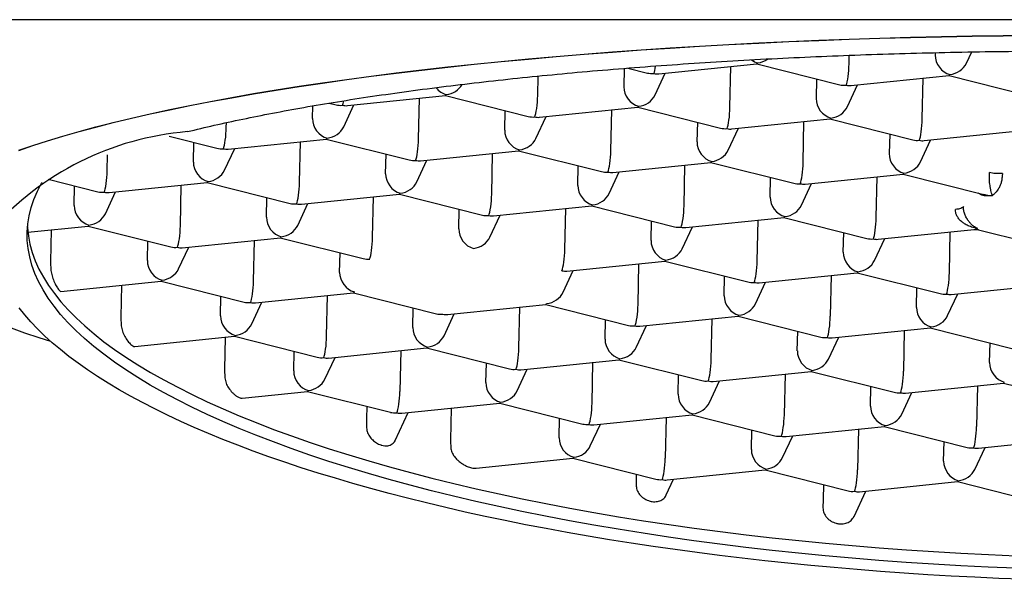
# Model space of a CAD drawing. Header units: millimetres. Extents: x 8 to 789, y 12 to 781.
# Tile 8 of 12: x 400.47 to 407.93, y 721.66 to 725.9. Entities that reach past the tile are written whole.
import ezdxf

# ---------------------------------------------------------------- set-up
doc = ezdxf.new("R2010")
doc.units = ezdxf.units.MM

msp = doc.modelspace()

# ---------------------------------------------------------------- linework, layer by layer
at = {"color": 7, "linetype": 'Continuous', "lineweight": 30}
for p, q in [((423.6542, 725.8986), (393.3463, 725.8986)), ((406.7539, 725.5648), (406.7553, 725.629)), ((407.4066, 725.6489), (407.4062, 725.6313)), ((407.6425, 725.5694), (407.6823, 725.6546)), ((405.0513, 725.53), (405.0483, 725.3907)), ((405.0789, 725.5322), (405.2269, 725.4949)), ((405.3124, 725.4887), (406.0555, 725.5646)), ((405.8519, 725.2357), (405.8585, 725.5445)), ((406.0551, 725.5645), (406.6828, 725.4065)), ((404.396, 725.3241), (404.3992, 725.4716)), ((405.2847, 725.3287), (405.3616, 725.4937)), ((406.5074, 725.4506), (406.5042, 725.3022)), ((406.7683, 725.4003), (407.5114, 725.4761)), ((407.3078, 725.1472), (407.3144, 725.456)), ((407.511, 725.4761), (408.1387, 725.318)), ((406.7406, 725.2403), (406.8175, 725.4053)), ((402.9546, 725.2481), (403.6976, 725.3239)), ((403.494, 724.995), (403.5007, 725.3038)), ((403.6972, 725.3239), (404.3249, 725.1658)), ((402.6905, 725.15), (402.6925, 725.246)), ((402.8178, 725.2672), (402.869, 725.2543)), ((402.9268, 725.0881), (403.0037, 725.2531)), ((404.1463, 725.0616), (404.1495, 725.21)), ((404.4104, 725.1596), (405.1535, 725.2355)), ((404.9499, 724.9066), (404.9565, 725.2154)), ((405.1531, 725.2354), (405.7808, 725.0774)), ((404.3827, 724.9996), (404.4596, 725.1646)), ((405.8663, 725.0712), (406.6094, 725.147)), ((406.609, 725.147), (407.2367, 724.9889)), ((402.0382, 725.0835), (402.0389, 725.1192)), ((405.6054, 725.1215), (405.6022, 724.9731)), ((405.8386, 724.9112), (405.9155, 725.0762)), ((406.4058, 724.8181), (406.4124, 725.1269)), ((401.6065, 725.0159), (401.967, 724.9252)), ((402.0526, 724.919), (402.7956, 724.9948)), ((402.7952, 724.9948), (403.4229, 724.8367)), ((407.0613, 725.0331), (407.0581, 724.8847)), ((407.2944, 724.8227), (407.3714, 724.9877)), ((407.3222, 724.9827), (408.0653, 725.0585)), ((401.7885, 724.8209), (401.7916, 724.9693)), ((402.0248, 724.759), (402.1017, 724.924)), ((402.5921, 724.6659), (402.5987, 724.9747)), ((401.1362, 724.7544), (401.1388, 724.8758)), ((403.2443, 724.7325), (403.2475, 724.8809)), ((403.5084, 724.8305), (404.2515, 724.9064)), ((404.0479, 724.5775), (404.0546, 724.8863)), ((404.2511, 724.9063), (404.8788, 724.7483)), ((403.4807, 724.6705), (403.5576, 724.8355)), ((404.7002, 724.644), (404.7034, 724.7924)), ((404.9643, 724.7421), (405.7074, 724.8179)), ((405.5038, 724.489), (405.5104, 724.7978)), ((405.707, 724.8179), (406.3347, 724.6598)), ((400.6896, 724.6906), (401.065, 724.5961)), ((404.9366, 724.5821), (405.0135, 724.7471)), ((406.1561, 724.5556), (406.1593, 724.704)), ((406.4202, 724.6536), (407.1633, 724.7294)), ((406.9597, 724.4005), (406.9663, 724.7093)), ((407.1629, 724.7294), (407.7742, 724.5755)), ((400.8865, 724.4918), (400.8896, 724.6402)), ((401.1506, 724.5899), (401.8936, 724.6657)), ((401.6901, 724.3368), (401.6967, 724.6456)), ((401.8932, 724.6657), (402.5209, 724.5076)), ((406.3925, 724.4936), (406.4694, 724.6586)), ((401.1228, 724.4299), (401.1997, 724.5949)), ((402.3424, 724.4034), (402.3455, 724.5518)), ((402.6065, 724.5014), (403.3495, 724.5773)), ((403.1459, 724.2484), (403.1526, 724.5572)), ((403.3491, 724.5772), (403.9768, 724.4192)), ((402.5787, 724.3414), (402.6556, 724.5064)), ((403.7982, 724.3149), (403.8014, 724.4633)), ((404.0623, 724.413), (404.8054, 724.4888)), ((404.6018, 724.1599), (404.6085, 724.4687)), ((404.805, 724.4888), (405.4327, 724.3307)), ((404.0346, 724.253), (404.1115, 724.418)), ((405.5182, 724.3245), (406.2613, 724.4003)), ((406.2609, 724.4003), (406.8886, 724.2423)), ((400.5358, 724.2901), (400.9916, 724.3366)), ((400.9912, 724.3366), (401.6189, 724.1785)), ((405.2541, 724.2265), (405.2573, 724.3749)), ((405.4905, 724.1645), (405.5674, 724.3295)), ((406.0577, 724.0714), (406.0643, 724.3802)), ((400.7124, 724.3081), (400.7072, 724.0649)), ((401.7045, 724.1723), (402.4475, 724.2482)), ((402.4471, 724.2481), (403.0748, 724.0901)), ((406.71, 724.138), (406.7132, 724.2864)), ((406.9463, 724.076), (407.0233, 724.2411)), ((406.9741, 724.2361), (407.7005, 724.3102)), ((407.5136, 723.983), (407.5202, 724.2918)), ((407.7333, 724.3077), (408.3274, 724.1581)), ((401.4404, 724.0743), (401.4435, 724.2227)), ((401.6767, 724.0123), (401.7536, 724.1773)), ((402.244, 723.9193), (402.2506, 724.228)), ((402.8962, 723.9858), (402.8994, 724.1342)), ((400.7072, 724.0649), (400.7102, 723.9998)), ((404.6162, 723.9954), (405.3593, 724.0712)), ((405.1557, 723.7423), (405.1623, 724.0511)), ((405.3589, 724.0712), (405.9866, 723.9132)), ((404.5885, 723.8354), (404.6654, 724.0004)), ((405.808, 723.8089), (405.8112, 723.9573)), ((406.0721, 723.907), (406.8152, 723.9828)), ((406.6182, 723.9627), (406.6116, 723.6539)), ((406.8148, 723.9827), (407.4425, 723.8247)), ((400.7847, 723.8414), (401.5455, 723.9191)), ((401.2453, 723.8884), (401.2401, 723.6452)), ((401.5451, 723.919), (402.1728, 723.761)), ((406.0444, 723.7469), (406.1213, 723.912)), ((407.2639, 723.7205), (407.2671, 723.8689)), ((407.528, 723.8185), (408.2711, 723.8943)), ((401.9943, 723.6567), (401.9974, 723.8051)), ((402.2584, 723.7548), (403.0014, 723.8306)), ((402.7979, 723.5017), (402.8045, 723.8105)), ((403.001, 723.8306), (403.6287, 723.6725)), ((407.5002, 723.6585), (407.5772, 723.8235)), ((402.2306, 723.5948), (402.3075, 723.7598)), ((403.7142, 723.6663), (404.4573, 723.7421)), ((404.2537, 723.4132), (404.2604, 723.722)), ((404.4569, 723.7421), (405.0846, 723.5841)), ((401.2401, 723.6452), (401.2431, 723.5801)), ((403.4501, 723.5683), (403.4533, 723.7167)), ((403.6865, 723.5063), (403.7634, 723.6713)), ((405.1701, 723.5778), (405.9132, 723.6537)), ((405.9128, 723.6536), (406.5405, 723.4956)), ((404.906, 723.4798), (404.9092, 723.6282)), ((405.1424, 723.4178), (405.2193, 723.5829)), ((405.7096, 723.3248), (405.7162, 723.6336)), ((401.3453, 723.4245), (402.0994, 723.5015)), ((402.0287, 723.4943), (402.0235, 723.2511)), ((402.099, 723.5015), (402.7267, 723.3434)), ((406.3619, 723.3914), (406.3651, 723.5398)), ((406.5983, 723.3294), (406.6752, 723.4944)), ((406.626, 723.4894), (407.3691, 723.5652)), ((407.1721, 723.5451), (407.1655, 723.2363)), ((407.3687, 723.5652), (407.9963, 723.4072)), ((407.8178, 723.3029), (407.821, 723.4513)), ((402.5482, 723.2392), (402.5513, 723.3876)), ((402.8123, 723.3372), (403.5553, 723.413)), ((403.3584, 723.3929), (403.3517, 723.0841)), ((403.5549, 723.413), (404.1826, 723.255)), ((402.7845, 723.1772), (402.8614, 723.3422)), ((404.004, 723.1507), (404.0072, 723.2991)), ((404.2681, 723.2487), (405.0112, 723.3246)), ((404.8076, 722.9957), (404.8142, 723.3045)), ((405.0108, 723.3245), (405.6385, 723.1665)), ((402.0235, 723.2511), (402.0266, 723.1859)), ((404.2404, 723.0887), (404.3173, 723.2538)), ((405.4599, 723.0623), (405.4631, 723.2107)), ((405.724, 723.1603), (406.4671, 723.2361)), ((406.2701, 723.216), (406.2635, 722.9072)), ((406.4667, 723.2361), (407.0944, 723.0781)), ((405.6963, 723.0003), (405.7732, 723.1653)), ((406.9158, 722.9738), (406.919, 723.1222)), ((407.1799, 723.0718), (407.923, 723.1477)), ((407.726, 723.1276), (407.7194, 722.8188)), ((407.9225, 723.1476), (408.5502, 722.9896)), ((402.159, 723.0335), (402.6533, 723.0839)), ((402.6529, 723.0839), (403.2806, 722.9259)), ((407.1521, 722.9118), (407.2291, 723.0769)), ((403.3661, 722.9196), (404.1092, 722.9955)), ((404.1088, 722.9954), (404.7365, 722.8374)), ((403.1021, 722.9708), (403.1002, 722.8802)), ((403.3168, 722.7134), (403.4153, 722.9247)), ((403.7402, 722.9578), (403.735, 722.7147)), ((404.822, 722.8312), (405.5651, 722.907)), ((405.5647, 722.907), (406.1924, 722.7489)), ((403.1002, 722.8802), (403.0995, 722.8162)), ((404.5579, 722.7332), (404.5611, 722.8816)), ((404.7943, 722.6712), (404.8712, 722.8362)), ((405.3681, 722.8869), (405.3615, 722.5781)), ((406.0138, 722.6447), (406.017, 722.7931)), ((406.2779, 722.7427), (407.021, 722.8186)), ((406.824, 722.7985), (406.8174, 722.4897)), ((407.0206, 722.8185), (407.6483, 722.6605)), ((403.735, 722.7147), (403.7388, 722.6496)), ((406.2502, 722.5827), (406.3271, 722.7478)), ((407.4697, 722.5562), (407.4729, 722.7046)), ((407.7338, 722.6543), (408.4769, 722.7301)), ((407.706, 722.4943), (407.783, 722.6593)), ((403.9311, 722.5032), (404.6631, 722.5779)), ((404.6627, 722.5779), (405.2904, 722.4198)), ((405.1418, 722.4572), (405.1415, 722.4419)), ((405.3759, 722.4136), (406.119, 722.4895)), ((406.1186, 722.4894), (406.7463, 722.3314)), ((405.1415, 722.4419), (405.1408, 722.3777)), ((405.3699, 722.3002), (405.4251, 722.4187)), ((406.5594, 722.3784), (406.557, 722.2667)), ((406.8318, 722.3252), (407.5749, 722.401)), ((407.5744, 722.401), (408.2021, 722.2429)), ((406.7916, 722.1384), (406.881, 722.3302)), ((406.557, 722.2667), (406.5562, 722.2025))]:
    msp.add_line(p, q, dxfattribs=at)
at = {"color": 7, "linetype": 'Continuous', "lineweight": 30, "flags": 128}
for points in [[(400.4674, 724.9101), (400.5732, 724.9466), (400.6844, 724.9826), (400.801, 725.018), (400.923, 725.0529), (401.0502, 725.0872), (401.1825, 725.121), (401.3199, 725.1541), (401.4622, 725.1866), (401.6095, 725.2184), (401.7614, 725.2495), (401.9181, 725.2799), (402.0793, 725.3096), (402.2449, 725.3386), (402.4149, 725.3667), (402.5891, 725.3941), (402.7674, 725.4207), (402.9496, 725.4465), (403.1357, 725.4714), (403.3255, 725.4955), (403.5189, 725.5187), (403.7158, 725.541), (403.916, 725.5624), (404.1194, 725.5829), (404.3258, 725.6024), (404.5351, 725.621), (404.7472, 725.6386), (404.9618, 725.6553), (405.179, 725.671), (405.3985, 725.6857), (405.6201, 725.6993), (405.8438, 725.712), (406.0693, 725.7237), (406.2965, 725.7343), (406.5253, 725.7438), (406.7555, 725.7524), (406.9869, 725.7598), (407.2194, 725.7663), (407.4528, 725.7716), (407.687, 725.7759), (407.9218, 725.7792), (408.157, 725.7813)], [(400.4674, 724.9085), (400.5732, 724.945), (400.6844, 724.9809), (400.801, 725.0164), (400.923, 725.0513), (401.0502, 725.0856), (401.1825, 725.1193), (401.3199, 725.1524), (401.4622, 725.1849), (401.6095, 725.2167), (401.7614, 725.2479), (401.9181, 725.2783), (402.0793, 725.308), (402.2449, 725.3369), (402.4149, 725.3651), (402.5891, 725.3925), (402.7674, 725.4191), (402.9496, 725.4448), (403.1357, 725.4698), (403.3255, 725.4938), (403.5189, 725.517), (403.7158, 725.5393), (403.916, 725.5607), (404.1194, 725.5812), (404.3258, 725.6008), (404.5351, 725.6194), (404.7472, 725.637), (404.9618, 725.6536), (405.179, 725.6693), (405.3985, 725.684), (405.6201, 725.6977), (405.8438, 725.7104), (406.0693, 725.722), (406.2965, 725.7326), (406.5253, 725.7422), (406.7555, 725.7507), (406.9869, 725.7582), (407.2194, 725.7646), (407.4528, 725.77), (407.687, 725.7743), (407.9218, 725.7775), (408.157, 725.7797)], [(408.0148, 721.7448), (407.8067, 721.7535), (407.599, 721.7638), (407.3919, 721.7757), (407.1856, 721.7893), (406.9802, 721.8044), (406.7759, 721.8211), (406.5727, 721.8393), (406.3708, 721.8592), (406.1705, 721.8805), (405.9717, 721.9035), (405.7746, 721.9279), (405.5794, 721.9538), (405.3863, 721.9812), (405.1952, 722.01), (405.0065, 722.0403), (404.8201, 722.0721), (404.6362, 722.1052), (404.455, 722.1397), (404.2766, 722.1755), (404.1011, 722.2127), (403.9286, 722.2512), (403.7592, 722.2909), (403.593, 722.3319), (403.4303, 722.3742), (403.271, 722.4176), (403.1153, 722.4621), (402.9633, 722.5079), (402.8151, 722.5547), (402.6708, 722.6025), (402.5304, 722.6514), (402.3942, 722.7014), (402.2622, 722.7522), (402.1344, 722.8041), (402.011, 722.8568), (401.8921, 722.9103), (401.7777, 722.9647), (401.6679, 723.0199), (401.5628, 723.0759), (401.4624, 723.1325), (401.3669, 723.1898), (401.2762, 723.2478), (401.1905, 723.3063), (401.1099, 723.3654), (401.0342, 723.425), (400.9637, 723.4851), (400.8984, 723.5456), (400.8383, 723.6065), (400.7834, 723.6677), (400.7339, 723.7293), (400.6896, 723.7911), (400.6507, 723.8531), (400.6172, 723.9154), (400.5891, 723.9777), (400.5664, 724.0401), (400.5492, 724.1026), (400.5374, 724.1651), (400.5311, 724.2276), (400.5302, 724.29), (400.5348, 724.3522), (400.5449, 724.4143), (400.5604, 724.4762), (400.5813, 724.5379), (400.6077, 724.5992), (400.6395, 724.6603), (400.6429, 724.6661)], [(400.5327, 724.3316), (400.5331, 724.323), (400.5394, 724.2605), (400.5512, 724.198), (400.5685, 724.1356), (400.5912, 724.0731), (400.6193, 724.0108), (400.6528, 723.9486), (400.6917, 723.8865), (400.7359, 723.8247), (400.7855, 723.7632), (400.8403, 723.7019), (400.9005, 723.641), (400.9658, 723.5805), (401.0363, 723.5204), (401.1119, 723.4608), (401.1926, 723.4017), (401.2783, 723.3432), (401.3689, 723.2852), (401.4644, 723.2279), (401.5648, 723.1713), (401.6699, 723.1153), (401.7797, 723.0602), (401.8941, 723.0058), (402.0131, 722.9522), (402.1365, 722.8995), (402.2642, 722.8477), (402.3963, 722.7968), (402.5325, 722.7469), (402.6728, 722.698), (402.8171, 722.6501), (402.9653, 722.6033), (403.1173, 722.5576), (403.273, 722.513), (403.4323, 722.4696), (403.5951, 722.4273), (403.7612, 722.3863), (403.9306, 722.3466), (404.1031, 722.3081), (404.2786, 722.2709), (404.4571, 722.2351), (404.6383, 722.2006), (404.8221, 722.1675), (405.0085, 722.1358), (405.1973, 722.1055), (405.3883, 722.0766), (405.5815, 722.0492), (405.7767, 722.0233), (405.9737, 721.9989), (406.1725, 721.976), (406.3729, 721.9546), (406.5747, 721.9348), (406.7779, 721.9165), (406.9823, 721.8998), (407.1877, 721.8847), (407.394, 721.8711), (407.601, 721.8592), (407.8087, 721.8489), (408.0169, 721.8402)], [(408.0671, 721.6617), (407.887, 721.6687), (407.7072, 721.6768), (407.5279, 721.6861), (407.3489, 721.6965), (407.1706, 721.7082), (406.9928, 721.7209), (406.8158, 721.7348), (406.6396, 721.7499), (406.4643, 721.7661), (406.29, 721.7834), (406.1168, 721.8018), (405.9446, 721.8213), (405.7737, 721.8419), (405.6041, 721.8636), (405.4359, 721.8864), (405.2692, 721.9103), (405.104, 721.9352), (404.9405, 721.9612), (404.7786, 721.9881), (404.6185, 722.0161), (404.4603, 722.0452), (404.3041, 722.0751), (404.1498, 722.1061), (403.9976, 722.1381), (403.8476, 722.1709), (403.6998, 722.2047), (403.5544, 722.2395), (403.4112, 722.2751), (403.2706, 722.3116), (403.1324, 722.349), (402.9968, 722.3872), (402.8638, 722.4262), (402.7336, 722.4661), (402.6061, 722.5067), (402.4814, 722.5481), (402.3596, 722.5902), (402.2408, 722.6331), (402.1249, 722.6767), (402.0121, 722.721), (401.9025, 722.7659), (401.7959, 722.8115), (401.6926, 722.8577), (401.5926, 722.9046), (401.4959, 722.952), (401.4025, 722.9999), (401.3125, 723.0484), (401.226, 723.0974), (401.1429, 723.1469), (401.0634, 723.1968), (400.9874, 723.2472), (400.9151, 723.298), (400.8463, 723.3492), (400.7813, 723.4007), (400.7199, 723.4526), (400.6623, 723.5048), (400.6084, 723.5573), (400.5583, 723.6101), (400.512, 723.6631), (400.4695, 723.7163)], [(400.71, 723.4614), (400.6213, 723.4896), (400.5131, 723.526), (400.4105, 723.563)]]:
    msp.add_lwpolyline(points, dxfattribs=at)
at = {"color": 7, "linetype": 'Continuous', "lineweight": 30}
msp.add_arc((401.9289, 722.8256), 2.233, 94.77204, 138.38102, dxfattribs=at)
for centre, major_axis, ratio, start_param, end_param in [((406.0643, 725.6911), (-0.0759, 0.1067), 0.796381, 1.971627, 2.390295), ((406.0643, 725.6911), (0.1241, 0.059), 0.842298, 4.312246, 4.916125), ((407.5201, 725.6026), (-0.0759, 0.1067), 0.796381, 0.819499, 2.390295), ((405.2783, 725.6109), (0.0092, 0.1265), 0.139474, 3.492747, 4.201864), ((406.0643, 725.6911), (0.0092, 0.1265), 0.139474, 3.16613, 3.492747), ((406.7342, 725.5224), (0.0092, 0.1265), 0.139474, 3.492747, 5.063543), ((407.5201, 725.6026), (0.1241, 0.059), 0.842298, 4.312246, 5.488223), ((405.2783, 725.6109), (0.1241, 0.059), 0.842298, 3.936555, 4.312246), ((405.2783, 725.6109), (-0.0759, 0.1067), 0.796381, 2.390295, 2.716913), ((407.5201, 725.6026), (0.0092, 0.1265), 0.139474, 3.16613, 3.492747), ((403.7064, 725.4505), (-0.0759, 0.1067), 0.796381, 1.629848, 2.390295), ((403.7064, 725.4505), (0.1241, 0.059), 0.842298, 4.312246, 5.408163), ((405.1623, 725.362), (-0.0759, 0.1067), 0.796381, 0.819499, 2.390295), ((406.7342, 725.5224), (0.1241, 0.059), 0.842298, 3.936555, 4.312246), ((406.7342, 725.5224), (-0.0759, 0.1067), 0.796381, 2.390295, 2.716913), ((402.9204, 725.3702), (0.0092, 0.1265), 0.139474, 3.492747, 3.970555), ((403.7064, 725.4505), (0.0092, 0.1265), 0.139474, 3.16613, 3.492747), ((404.3763, 725.2818), (0.0092, 0.1265), 0.139474, 3.492747, 5.063543), ((405.1623, 725.362), (0.1241, 0.059), 0.842298, 4.312246, 5.488223), ((406.6182, 725.2735), (-0.0759, 0.1067), 0.796381, 0.819499, 2.390295), ((402.9204, 725.3702), (0.1241, 0.059), 0.842298, 3.936555, 4.312246), ((402.9204, 725.3702), (-0.0759, 0.1067), 0.796381, 2.390295, 2.716913), ((405.1623, 725.362), (0.0092, 0.1265), 0.139474, 3.16613, 3.492747), ((405.8322, 725.1933), (0.0092, 0.1265), 0.139474, 3.492747, 5.063543), ((406.6182, 725.2735), (0.1241, 0.059), 0.842298, 4.312246, 5.488223), ((402.8044, 725.1214), (-0.0759, 0.1067), 0.796381, 0.819499, 2.390295), ((404.3763, 725.2818), (0.1241, 0.059), 0.842298, 3.936555, 4.312246), ((404.3763, 725.2818), (-0.0759, 0.1067), 0.796381, 2.390295, 2.716913), ((406.6182, 725.2735), (0.0092, 0.1265), 0.139474, 3.16613, 3.492747), ((407.2881, 725.1049), (0.0092, 0.1265), 0.139474, 3.492747, 5.063543), ((402.0184, 725.0411), (0.0092, 0.1265), 0.139474, 3.492747, 5.063543), ((402.8044, 725.1214), (0.1241, 0.059), 0.842298, 4.312246, 5.488223), ((404.2603, 725.0329), (-0.0759, 0.1067), 0.796381, 0.819499, 2.390295), ((405.8322, 725.1933), (0.1241, 0.059), 0.842298, 3.936555, 4.312246), ((405.8322, 725.1933), (-0.0759, 0.1067), 0.796381, 2.390295, 2.716913), ((402.8044, 725.1214), (0.0092, 0.1265), 0.139474, 3.16613, 3.492747), ((403.4743, 724.9527), (0.0092, 0.1265), 0.139474, 3.492747, 5.063543), ((404.2603, 725.0329), (0.1241, 0.059), 0.842298, 4.312246, 5.488223), ((407.2881, 725.1049), (0.1241, 0.059), 0.842298, 3.936555, 4.312246), ((407.2881, 725.1049), (-0.0759, 0.1067), 0.796381, 2.390295, 2.716913), ((402.0184, 725.0411), (0.1241, 0.059), 0.842298, 3.936555, 4.312246), ((402.0184, 725.0411), (-0.0759, 0.1067), 0.796381, 2.390295, 2.716913), ((404.2603, 725.0329), (0.0092, 0.1265), 0.139474, 3.16613, 3.492747), ((405.7162, 724.9444), (-0.0759, 0.1067), 0.796381, 0.819499, 2.390295), ((405.7162, 724.9444), (0.1241, 0.059), 0.842298, 4.312246, 5.488223), ((403.4743, 724.9527), (0.1241, 0.059), 0.842298, 3.936555, 4.312246), ((404.9302, 724.8642), (0.0092, 0.1265), 0.139474, 3.492747, 5.063543), ((407.172, 724.856), (-0.0759, 0.1067), 0.796381, 0.819499, 2.390295), ((401.9024, 724.7923), (-0.0759, 0.1067), 0.796381, 0.819499, 2.390295), ((403.4743, 724.9527), (-0.0759, 0.1067), 0.796381, 2.390295, 2.716913), ((405.7162, 724.9444), (0.0092, 0.1265), 0.139474, 3.16613, 3.492747), ((406.3861, 724.7758), (0.0092, 0.1265), 0.139474, 3.492747, 5.063543), ((407.172, 724.856), (0.1241, 0.059), 0.842298, 4.312246, 5.488223), ((401.1164, 724.712), (0.0092, 0.1265), 0.139474, 3.492747, 5.063543), ((401.9024, 724.7923), (0.1241, 0.059), 0.842298, 4.312246, 5.488223), ((403.3583, 724.7038), (-0.0759, 0.1067), 0.796381, 0.819499, 2.390295), ((404.9302, 724.8642), (0.1241, 0.059), 0.842298, 3.936555, 4.312246), ((404.9302, 724.8642), (-0.0759, 0.1067), 0.796381, 2.390295, 2.716913), ((407.172, 724.856), (0.0092, 0.1265), 0.139474, 3.16613, 3.492747), ((401.9024, 724.7923), (0.0092, 0.1265), 0.139474, 3.16613, 3.492747), ((402.5723, 724.6236), (0.0092, 0.1265), 0.139474, 3.492747, 5.063543), ((403.3583, 724.7038), (0.1241, 0.059), 0.842298, 4.312246, 5.488223), ((404.8142, 724.6153), (-0.0759, 0.1067), 0.796381, 0.819499, 2.390295), ((406.3861, 724.7758), (0.1241, 0.059), 0.842298, 3.936555, 4.312246), ((406.3861, 724.7758), (-0.0759, 0.1067), 0.796381, 2.390295, 2.716913), ((401.1164, 724.712), (0.1241, 0.059), 0.842298, 3.936555, 4.312246), ((401.1164, 724.712), (-0.0759, 0.1067), 0.796381, 2.390295, 2.716913), ((403.3583, 724.7038), (0.0092, 0.1265), 0.139474, 3.16613, 3.492747), ((404.0282, 724.5351), (0.0092, 0.1265), 0.139474, 3.492747, 5.063543), ((404.8142, 724.6153), (0.1241, 0.059), 0.842298, 4.312246, 5.488223), ((406.2701, 724.5269), (-0.0759, 0.1067), 0.796381, 0.819499, 2.390295), ((401.0004, 724.4631), (-0.0759, 0.1067), 0.796381, 0.819499, 2.390295), ((402.5723, 724.6236), (0.1241, 0.059), 0.842298, 3.936555, 4.312246), ((402.5723, 724.6236), (-0.0759, 0.1067), 0.796381, 2.390295, 2.716913), ((404.8142, 724.6153), (0.0092, 0.1265), 0.139474, 3.16613, 3.492747), ((405.4841, 724.4467), (0.0092, 0.1265), 0.139474, 3.492747, 5.063543), ((406.2701, 724.5269), (0.1241, 0.059), 0.842298, 4.312246, 5.488223), ((401.0004, 724.4631), (0.1241, 0.059), 0.842298, 4.312246, 5.488223), ((402.4563, 724.3747), (-0.0759, 0.1067), 0.796381, 0.819499, 2.390295), ((404.0282, 724.5351), (0.1241, 0.059), 0.842298, 3.936555, 4.312246), ((404.0282, 724.5351), (-0.0759, 0.1067), 0.796381, 2.390295, 2.716913), ((406.2701, 724.5269), (0.0092, 0.1265), 0.139474, 3.16613, 3.492747), ((406.94, 724.3582), (0.0092, 0.1265), 0.139474, 3.492747, 5.063543), ((401.0004, 724.4631), (0.0092, 0.1265), 0.139474, 3.16613, 3.492747), ((401.6703, 724.2945), (0.0092, 0.1265), 0.139474, 3.492747, 5.063543), ((402.4563, 724.3747), (0.1241, 0.059), 0.842298, 4.312246, 5.488223), ((403.9122, 724.2862), (-0.0759, 0.1067), 0.796381, 0.819499, 2.390295), ((405.4841, 724.4467), (0.1241, 0.059), 0.842298, 3.936555, 4.312246), ((405.4841, 724.4467), (-0.0759, 0.1067), 0.796381, 2.390295, 2.716913), ((402.4563, 724.3747), (0.0092, 0.1265), 0.139474, 3.16613, 3.492747), ((403.1262, 724.206), (0.0092, 0.1265), 0.139474, 3.492747, 5.063543), ((403.9122, 724.2862), (0.1241, 0.059), 0.842298, 4.312246, 5.488223), ((406.94, 724.3582), (0.1241, 0.059), 0.842298, 3.936555, 4.312246), ((401.6703, 724.2945), (0.1241, 0.059), 0.842298, 3.936555, 4.312246), ((401.6703, 724.2945), (-0.0759, 0.1067), 0.796381, 2.390295, 2.716913), ((405.3681, 724.1978), (-0.0759, 0.1067), 0.796381, 0.819499, 2.390295), ((406.94, 724.3582), (-0.0759, 0.1067), 0.796381, 2.390295, 2.716913), ((404.5821, 724.1176), (0.0092, 0.1265), 0.139474, 3.492747, 5.063543), ((405.3681, 724.1978), (0.1241, 0.059), 0.842298, 4.312246, 5.488223), ((406.8239, 724.1093), (-0.0759, 0.1067), 0.796381, 0.819499, 2.390295), ((401.5543, 724.0456), (-0.0759, 0.1067), 0.796381, 0.819499, 2.390295), ((403.1262, 724.206), (0.1241, 0.059), 0.842298, 3.936555, 4.312246), ((405.3681, 724.1978), (0.0092, 0.1265), 0.139474, 3.16613, 3.492747), ((406.038, 724.0291), (0.0092, 0.1265), 0.139474, 3.492747, 5.063543), ((406.8239, 724.1093), (0.1241, 0.059), 0.842298, 4.312246, 5.488223), ((401.5543, 724.0456), (0.1241, 0.059), 0.842298, 4.312246, 5.488223), ((403.0102, 723.9571), (-0.0759, 0.1067), 0.796381, 0.819499, 2.390295), ((404.5821, 724.1176), (-0.0759, 0.1067), 0.796381, 2.390295, 2.716913), ((406.8239, 724.1093), (0.0092, 0.1265), 0.139474, 3.16613, 3.492747), ((407.4939, 723.9407), (0.0092, 0.1265), 0.139474, 3.492747, 5.063543), ((401.5543, 724.0456), (0.0092, 0.1265), 0.139474, 3.16613, 3.492747), ((402.2242, 723.8769), (0.0092, 0.1265), 0.139474, 3.492747, 5.063543), ((406.038, 724.0291), (0.1241, 0.059), 0.842298, 3.936555, 4.312246), ((406.038, 724.0291), (-0.0759, 0.1067), 0.796381, 2.390295, 2.716913), ((403.0102, 723.9571), (0.0092, 0.1265), 0.139474, 3.16613, 3.492747), ((404.4661, 723.8687), (0.1241, 0.059), 0.842298, 4.312246, 5.488223), ((405.922, 723.7802), (-0.0759, 0.1067), 0.796381, 0.819499, 2.390295), ((407.4939, 723.9407), (0.1241, 0.059), 0.842298, 3.936555, 4.312246), ((407.4939, 723.9407), (-0.0759, 0.1067), 0.796381, 2.390295, 2.716913), ((402.2242, 723.8769), (0.1241, 0.059), 0.842298, 3.936555, 4.312246), ((402.2242, 723.8769), (-0.0759, 0.1067), 0.796381, 2.390295, 2.716913), ((404.4661, 723.8687), (0.0092, 0.1265), 0.139474, 3.16613, 3.492747), ((405.136, 723.7), (0.0092, 0.1265), 0.139474, 3.492747, 5.063543), ((405.922, 723.7802), (0.1241, 0.059), 0.842298, 4.312246, 5.488223), ((407.3778, 723.6918), (-0.0759, 0.1067), 0.796381, 0.819499, 2.390295), ((402.1082, 723.628), (-0.0759, 0.1067), 0.796381, 0.819499, 2.390295), ((403.6801, 723.7885), (0.1241, 0.059), 0.842298, 3.936555, 4.312246), ((403.6801, 723.7885), (-0.0759, 0.1067), 0.796381, 2.390295, 2.716913), ((405.922, 723.7802), (0.0092, 0.1265), 0.139474, 3.16613, 3.492747), ((406.5919, 723.6116), (0.0092, 0.1265), 0.139474, 3.492747, 5.063543), ((407.3778, 723.6918), (0.1241, 0.059), 0.842298, 4.312246, 5.488223), ((402.1082, 723.628), (0.1241, 0.059), 0.842298, 4.312246, 5.488223), ((405.136, 723.7), (0.1241, 0.059), 0.842298, 3.936555, 4.312246), ((405.136, 723.7), (-0.0759, 0.1067), 0.796381, 2.390295, 2.716913), ((407.3778, 723.6918), (0.0092, 0.1265), 0.139474, 3.16613, 3.492747), ((402.1082, 723.628), (0.0092, 0.1265), 0.139474, 3.16613, 3.492747), ((402.7781, 723.4594), (0.0092, 0.1265), 0.139474, 3.492747, 5.063543), ((403.5641, 723.5396), (-0.0759, 0.1067), 0.796381, 0.819499, 2.390295), ((403.5641, 723.5396), (0.1241, 0.059), 0.842298, 4.312246, 5.488223), ((406.5919, 723.6116), (0.1241, 0.059), 0.842298, 3.936555, 4.312246), ((403.5641, 723.5396), (0.0092, 0.1265), 0.139474, 3.16613, 3.492747), ((405.02, 723.4511), (-0.0759, 0.1067), 0.796381, 0.819499, 2.390295), ((406.5919, 723.6116), (-0.0759, 0.1067), 0.796381, 2.390295, 2.716913), ((404.234, 723.3709), (0.0092, 0.1265), 0.139474, 3.492747, 5.063543), ((405.02, 723.4511), (0.1241, 0.059), 0.842298, 4.312246, 5.488223), ((406.4759, 723.3627), (-0.0759, 0.1067), 0.796381, 0.819499, 2.390295), ((402.7781, 723.4594), (0.1241, 0.059), 0.842298, 3.936555, 4.312246), ((402.7781, 723.4594), (-0.0759, 0.1067), 0.796381, 2.390295, 2.716913), ((405.02, 723.4511), (0.0092, 0.1265), 0.139474, 3.16613, 3.492747), ((405.6899, 723.2825), (0.0092, 0.1265), 0.139474, 3.492747, 5.063543), ((406.4759, 723.3627), (0.1241, 0.059), 0.842298, 4.312246, 5.488223), ((407.9317, 723.2742), (-0.0759, 0.1067), 0.796381, 0.819499, 2.390295), ((402.6621, 723.2105), (-0.0759, 0.1067), 0.796381, 0.819499, 2.390295), ((404.234, 723.3709), (0.1241, 0.059), 0.842298, 3.936555, 4.312246), ((404.234, 723.3709), (-0.0759, 0.1067), 0.796381, 2.390295, 2.716913), ((406.4759, 723.3627), (0.0092, 0.1265), 0.139474, 3.16613, 3.492747), ((407.1458, 723.194), (0.0092, 0.1265), 0.139474, 3.492747, 5.063543), ((402.6621, 723.2105), (0.1241, 0.059), 0.842298, 4.312246, 5.488223), ((404.118, 723.122), (-0.0759, 0.1067), 0.796381, 0.819499, 2.390295), ((405.6899, 723.2825), (0.1241, 0.059), 0.842298, 3.936555, 4.312246), ((405.6899, 723.2825), (-0.0759, 0.1067), 0.796381, 2.390295, 2.716913), ((407.9317, 723.2742), (0.0092, 0.1265), 0.139474, 3.16613, 3.492747), ((402.6621, 723.2105), (0.0092, 0.1265), 0.139474, 3.16613, 3.492747), ((403.332, 723.0418), (0.0092, 0.1265), 0.139474, 3.492747, 5.063543), ((404.118, 723.122), (0.1241, 0.059), 0.842298, 4.312246, 5.488223), ((405.5739, 723.0336), (-0.0759, 0.1067), 0.796381, 0.819499, 2.390295), ((407.1458, 723.194), (0.1241, 0.059), 0.842298, 3.936555, 4.312246), ((407.1458, 723.194), (-0.0759, 0.1067), 0.796381, 2.390295, 2.716913), ((404.118, 723.122), (0.0092, 0.1265), 0.139474, 3.16613, 3.492747), ((404.7879, 722.9534), (0.0092, 0.1265), 0.139474, 3.492747, 5.063543), ((405.5739, 723.0336), (0.1241, 0.059), 0.842298, 4.312246, 5.488223), ((407.0297, 722.9451), (-0.0759, 0.1067), 0.796381, 0.819499, 2.390295), ((403.332, 723.0418), (0.1241, 0.059), 0.842298, 3.936555, 4.312246), ((403.332, 723.0418), (-0.0759, 0.1067), 0.796381, 2.390295, 2.716913), ((405.5739, 723.0336), (0.0092, 0.1265), 0.139474, 3.16613, 3.492747), ((406.2438, 722.8649), (0.0092, 0.1265), 0.139474, 3.492747, 5.063543), ((407.0297, 722.9451), (0.1241, 0.059), 0.842298, 4.312246, 5.488223), ((404.7879, 722.9534), (0.1241, 0.059), 0.842298, 3.936555, 4.312246), ((404.7879, 722.9534), (-0.0759, 0.1067), 0.796381, 2.390295, 2.716913), ((407.0297, 722.9451), (0.0092, 0.1265), 0.139474, 3.16613, 3.492747), ((406.2438, 722.8649), (0.1241, 0.059), 0.842298, 3.936555, 4.312246), ((407.6997, 722.7765), (0.0092, 0.1265), 0.139474, 3.492747, 5.063543), ((404.6719, 722.7045), (-0.0759, 0.1067), 0.796381, 0.819499, 2.390295), ((406.2438, 722.8649), (-0.0759, 0.1067), 0.796381, 2.390295, 2.716913), ((404.6719, 722.7045), (0.1241, 0.059), 0.842298, 4.312246, 5.488223), ((406.1278, 722.616), (-0.0759, 0.1067), 0.796381, 0.819499, 2.390295), ((407.6997, 722.7765), (0.1241, 0.059), 0.842298, 3.936555, 4.312246), ((407.6997, 722.7765), (-0.0759, 0.1067), 0.796381, 2.390295, 2.716913), ((404.6719, 722.7045), (0.0092, 0.1265), 0.139474, 3.16613, 3.492747), ((405.3418, 722.5358), (0.0092, 0.1265), 0.139474, 3.492747, 5.063543), ((406.1278, 722.616), (0.1241, 0.059), 0.842298, 4.312246, 5.488223), ((407.5836, 722.5276), (-0.0759, 0.1067), 0.796381, 0.819499, 2.390295), ((406.1278, 722.616), (0.0092, 0.1265), 0.139474, 3.16613, 3.492747), ((406.7977, 722.4473), (0.0092, 0.1265), 0.139474, 3.492747, 5.063543), ((407.5836, 722.5276), (0.1241, 0.059), 0.842298, 4.312246, 5.488223), ((405.3418, 722.5358), (0.1241, 0.059), 0.842298, 3.936555, 4.312246), ((405.3418, 722.5358), (-0.0759, 0.1067), 0.796381, 2.390295, 2.716913), ((407.5836, 722.5276), (0.0092, 0.1265), 0.139474, 3.16613, 3.492747), ((406.7977, 722.4473), (0.1241, 0.059), 0.842298, 3.936555, 4.312246), ((406.7977, 722.4473), (-0.0759, 0.1067), 0.796381, 2.390295, 2.716913)]:
    msp.add_ellipse(centre, major_axis=major_axis, ratio=ratio, start_param=start_param, end_param=end_param, dxfattribs=at)
for points, knots in [([(401.7431, 725.0509), (401.8102, 725.0671), (401.9444, 725.0995), (402.1603, 725.1462), (402.3864, 725.1914), (402.6256, 725.2354), (402.8777, 725.2779), (403.1427, 725.3189), (403.4176, 725.3579), (403.6991, 725.3945), (403.9866, 725.4286), (404.2793, 725.4603), (404.5794, 725.4899), (404.8892, 725.5175), (405.2086, 725.5431), (405.5373, 725.5665), (405.8715, 725.5874), (406.2073, 725.6056), (406.5441, 725.6213), (406.8813, 725.6343), (407.2213, 725.6449), (407.5669, 725.6531), (407.9176, 725.6589), (408.2729, 725.662), (408.6287, 725.6625), (408.981, 725.6604), (409.3292, 725.6558), (409.6728, 725.6487), (410.0144, 725.6391), (410.3568, 725.627), (410.6992, 725.6122), (411.0411, 725.5948), (411.3785, 725.5748), (411.6948, 725.5534), (411.9904, 725.531), (412.2659, 725.5081), (412.5375, 725.4833), (412.8048, 725.4567), (413.0673, 725.4283), (413.3339, 725.397), (413.6032, 725.3626), (413.8739, 725.325), (414.1354, 725.2855), (414.3896, 725.2437), (414.6358, 725.1997), (414.8734, 725.1535), (415.0994, 725.1055), (415.2967, 725.0599), (415.4681, 725.0169), (415.6162, 724.9771), (415.7568, 724.9364), (415.8904, 724.8947), (416.0168, 724.8521), (416.1355, 724.8084), (416.2465, 724.7642), (416.3132, 724.7342), (416.3465, 724.7192)], [0, 0, 0, 0, 0.019124, 0.038265, 0.057406, 0.07653, 0.09621, 0.115907, 0.135605, 0.155285, 0.174409, 0.19355, 0.21269, 0.231815, 0.251494, 0.271192, 0.290889, 0.310569, 0.329693, 0.348834, 0.367975, 0.387099, 0.406779, 0.426476, 0.446174, 0.465854, 0.484978, 0.504119, 0.523259, 0.542384, 0.562063, 0.581761, 0.601459, 0.621138, 0.638011, 0.654889, 0.671761, 0.688842, 0.705929, 0.72301, 0.742134, 0.761275, 0.780416, 0.79954, 0.819219, 0.838917, 0.858615, 0.878294, 0.89337, 0.908454, 0.923537, 0.938613, 0.953956, 0.969307, 0.984658, 1, 1, 1, 1]), ([(407.8394, 724.5681), (407.8373, 724.5733), (407.8335, 724.583), (407.8289, 724.6019), (407.8253, 724.618), (407.8228, 724.6304), (407.8202, 724.6459), (407.8181, 724.6659), (407.8166, 724.6915), (407.8159, 724.7171), (407.816, 724.7332), (407.8161, 724.7411)], [0, 0, 0, 0, 0.188501, 0.345375, 0.432473, 0.505601, 0.564861, 0.685421, 0.796364, 0.900207, 1, 1, 1, 1]), ([(407.9152, 724.7351), (407.9145, 724.7253), (407.9131, 724.7058), (407.9081, 724.6761), (407.9024, 724.6557), (407.8977, 724.6433), (407.8951, 724.6371), (407.8922, 724.6312), (407.8881, 724.6233), (407.8809, 724.6124), (407.8701, 724.5975), (407.8558, 724.5806), (407.8453, 724.5725), (407.8394, 724.5681)], [0, 0, 0, 0, 0.123397, 0.245563, 0.370281, 0.402356, 0.434864, 0.467854, 0.501373, 0.571833, 0.678411, 0.821139, 1, 1, 1, 1]), ([(407.8394, 724.5681), (407.828, 724.5663), (407.8076, 724.5631), (407.7852, 724.565), (407.7718, 724.5675), (407.7649, 724.5693), (407.759, 724.5711), (407.7543, 724.5729), (407.7448, 724.5768), (407.7375, 724.582), (407.7314, 724.5863)], [0, 0, 0, 0, 0.288515, 0.518258, 0.593725, 0.659773, 0.716408, 0.763637, 0.801476, 1, 1, 1, 1]), ([(407.7708, 724.5771), (407.7786, 724.5749), (407.8009, 724.5688), (407.8242, 724.5683), (407.8394, 724.5681)], [0, 0, 0, 0, 0.350046, 1, 1, 1, 1]), ([(407.7234, 724.3192), (407.7149, 724.3235), (407.6995, 724.3312), (407.6802, 724.3479), (407.6669, 724.3627), (407.6587, 724.3737), (407.6534, 724.3814), (407.6496, 724.3873), (407.6459, 724.3934), (407.6389, 724.4056), (407.6297, 724.4255), (407.621, 724.4547), (407.6203, 724.4742), (407.6199, 724.484)], [0, 0, 0, 0, 0.1789959, 0.3217426, 0.4282251, 0.4984728, 0.5319826, 0.5649653, 0.5974684, 0.6295416, 0.7542765, 0.8765026, 1, 1, 1, 1]), ([(407.7234, 724.3192), (407.7093, 724.3219), (407.6835, 724.3268), (407.6537, 724.3394), (407.6341, 724.3498), (407.6223, 724.3571), (407.6124, 724.3641), (407.599, 724.3748), (407.5836, 724.3907), (407.569, 724.4137), (407.5599, 724.4378), (407.559, 724.4538), (407.5585, 724.4617)], [0, 0, 0, 0, 0.188654, 0.3453, 0.411687, 0.470103, 0.520583, 0.563179, 0.683615, 0.79477, 0.899206, 1, 1, 1, 1]), ([(407.7004, 724.3108), (407.702, 724.3108), (407.7095, 724.3107), (407.7173, 724.3154), (407.7234, 724.3192)], [0, 0, 0, 0, 0.212445, 1, 1, 1, 1]), ([(407.7334, 724.3082), (407.7321, 724.3085), (407.7285, 724.3094), (407.7254, 724.3153), (407.7234, 724.3192)], [0, 0, 0, 0, 0.353232, 1, 1, 1, 1]), ([(407.6992, 724.3101), (407.7047, 724.3105), (407.7166, 724.3113), (407.7284, 724.3088), (407.7347, 724.3074)], [0, 0, 0, 0, 0.466635, 1, 1, 1, 1]), ([(400.7102, 723.9998), (400.7125, 723.986), (400.7171, 723.9585), (400.7298, 723.9241), (400.7412, 723.8993), (400.7501, 723.8826), (400.7589, 723.8682), (400.7675, 723.8558), (400.7774, 723.8439), (400.7819, 723.8424), (400.7847, 723.8414)], [0, 0, 0, 0, 0.17999, 0.35989, 0.449658, 0.542159, 0.629495, 0.719667, 0.827741, 1, 1, 1, 1]), ([(401.2431, 723.5801), (401.2456, 723.5665), (401.2505, 723.5394), (401.2688, 723.4992), (401.2879, 723.47), (401.3042, 723.4505), (401.3171, 723.4379), (401.3314, 723.4276), (401.3416, 723.4222), (401.3452, 723.4246), (401.3453, 723.4247)], [0, 0, 0, 0, 0.1759167, 0.351502, 0.5353946, 0.6280749, 0.7237628, 0.8317093, 0.9949272, 1, 1, 1, 1]), ([(402.0266, 723.1859), (402.0293, 723.1729), (402.0346, 723.1468), (402.0555, 723.1086), (402.0781, 723.0803), (402.0991, 723.0606), (402.1173, 723.0468), (402.1377, 723.0364), (402.153, 723.0309), (402.1587, 723.0336), (402.159, 723.0337)], [0, 0, 0, 0, 0.165133, 0.329671, 0.509874, 0.607829, 0.708706, 0.83368, 0.993243, 1, 1, 1, 1]), ([(403.0995, 722.8162), (403.1007, 722.8043), (403.1029, 722.7804), (403.1204, 722.7453), (403.1456, 722.7156), (403.1759, 722.6928), (403.1996, 722.6819), (403.2205, 722.6755), (403.2386, 722.6722), (403.2599, 722.6725), (403.279, 722.6771), (403.2945, 722.6852), (403.3065, 722.6969), (403.314, 722.7056), (403.3161, 722.7126), (403.3164, 722.7136)], [0, 0, 0, 0, 0.101442, 0.203019, 0.301881, 0.400622, 0.507125, 0.533338, 0.614877, 0.698969, 0.778557, 0.860155, 0.924135, 0.98967, 1, 1, 1, 1]), ([(403.7388, 722.6496), (403.7399, 722.6437), (403.7423, 722.6319), (403.7521, 722.6089), (403.7683, 722.5849), (403.7907, 722.5619), (403.8132, 722.5438), (403.8375, 722.5284), (403.8649, 722.5149), (403.8908, 722.5064), (403.9138, 722.5025), (403.9254, 722.503), (403.9311, 722.5033)], [0, 0, 0, 0, 0.067448, 0.137326, 0.273067, 0.375876, 0.48162, 0.586856, 0.694472, 0.831993, 0.916943, 1, 1, 1, 1]), ([(405.1408, 722.3777), (405.1421, 722.3648), (405.1448, 722.3389), (405.1661, 722.3032), (405.1968, 722.2748), (405.2307, 722.2576), (405.2597, 722.2503), (405.2827, 722.2486), (405.3088, 722.2509), (405.3324, 722.2593), (405.3516, 722.2738), (405.3629, 722.2864), (405.3676, 722.2964), (405.3695, 722.3004)], [0, 0, 0, 0, 0.1196746, 0.239413, 0.3571937, 0.470113, 0.5555285, 0.6192861, 0.6850236, 0.8136258, 0.8823729, 0.953142, 1, 1, 1, 1]), ([(406.5562, 722.2025), (406.5576, 722.1895), (406.5605, 722.1635), (406.5789, 722.1346), (406.5986, 722.1152), (406.6158, 722.1029), (406.635, 722.0931), (406.6566, 722.0857), (406.6856, 722.0806), (406.7205, 722.0825), (406.7557, 722.0957), (406.7779, 722.1158), (406.7888, 722.1313), (406.7912, 722.1379), (406.7914, 722.1385)], [0, 0, 0, 0, 0.123368, 0.246674, 0.308203, 0.371605, 0.431466, 0.493271, 0.567347, 0.685947, 0.804279, 0.929378, 0.993846, 1, 1, 1, 1])]:
    msp.add_open_spline(points, degree=3, knots=knots, dxfattribs=at)
for points in [[(407.9152, 724.7351), (407.9068, 724.7345), (407.8902, 724.7332), (407.8637, 724.7339), (407.838, 724.7364), (407.8234, 724.7395), (407.8161, 724.7411)], [(407.6199, 724.484), (407.6181, 724.4815), (407.6144, 724.4765), (407.6006, 724.47), (407.5821, 724.4647), (407.5664, 724.4627), (407.5585, 724.4617)]]:
    msp.add_open_spline(points, degree=3, dxfattribs=at)

doc.saveas('drawing.dxf')
